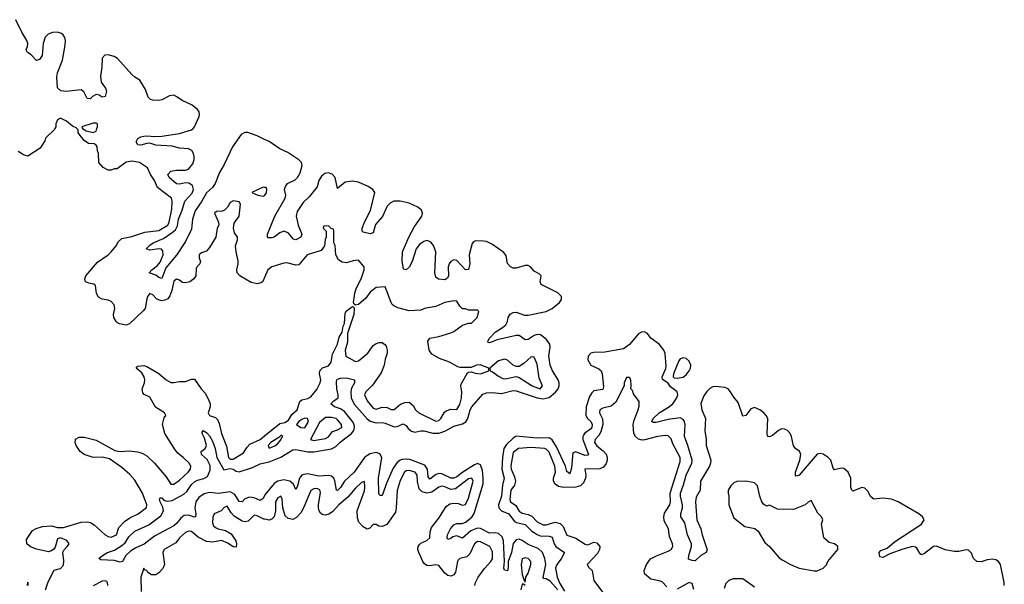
# Model space of a CAD drawing. Header units: inches. Extents: x 2528705 to 2676837, y 911742 to 1023252.
# Tile 70 of 143: x 2608356 to 2614966, y 966937 to 970730. Entities that reach past the tile are written whole.
import ezdxf

# ---------------------------------------------------------------- set-up
doc = ezdxf.new("R2010")
doc.units = ezdxf.units.IN
doc.header["$MEASUREMENT"] = 0
for name, color, linetype in [('C6906', 7, 'Continuous'), ('C6907', 7, 'Continuous'), ('C6916', 7, 'Continuous')]:
    doc.layers.add(name, color=color, linetype=linetype)

msp = doc.modelspace()

# ---------------------------------------------------------------- linework, layer by layer
at = {"layer": 'C6906', "color": 5}
for points, elevation in [([(2608592.7, 970000), (2608587.3, 969990), (2608530, 969934), (2608524.5, 969915.5), (2608494, 969866), (2608410, 969813.2), (2608380.9, 969820.9), (2608345.2, 969845.2)], 40), ([(2610000, 968997.2), (2609988.7, 968971.3), (2609978, 968962), (2609950, 968954.7), (2609910, 968965.1), (2609834.5, 969010), (2609815.6, 969030), (2609813, 969050), (2609822.9, 969090), (2609822.9, 969110), (2609809.2, 969170.8), (2609806, 969210), (2609819.3, 969250), (2609819, 969270), (2609797.4, 969297.4), (2609791.1, 969330), (2609797.1, 969362.9), (2609829.2, 969410), (2609838, 969490), (2609830, 969506), (2609790, 969514), (2609770, 969502), (2609750.5, 969469.5), (2609730.4, 969449.6), (2609715.8, 969444.2), (2609678.5, 969441.5), (2609664, 969430), (2609690.5, 969370), (2609693, 969350), (2609682, 969330), (2609672.7, 969270), (2609630, 969199), (2609610, 969175.3), (2609576.9, 969163.1), (2609562, 969150), (2609561, 969130), (2609570, 969106), (2609566, 969090), (2609547.7, 969072.3), (2609541.1, 969058.9), (2609539.3, 969010), (2609524.9, 968990), (2609498.8, 968970), (2609470, 968961.6), (2609450, 968964.5), (2609430, 968979.3), (2609410, 968986.6), (2609390, 968973), (2609377.6, 968910), (2609364.9, 968875.1), (2609350, 968855.5), (2609330, 968845.3), (2609310, 968842), (2609288.7, 968848.7), (2609275.1, 968855.1), (2609250, 968882.4), (2609230, 968890.8), (2609214.9, 968870), (2609210, 968854), (2609199.1, 968790), (2609185.8, 968774.2), (2609094.2, 968685.8), (2609070, 968678), (2609026, 968686), (2609012.5, 968692.5), (2609003.2, 968703.2), (2608989, 968730), (2608985.2, 968750), (2608995.1, 968790), (2608990, 968814), (2608970, 968836), (2608950, 968845.2), (2608910, 968852.7), (2608885.1, 968865.1), (2608872.3, 968890), (2608865.2, 968945.2), (2608853.3, 968953.3), (2608820.1, 968960.1), (2608799, 968970), (2608794, 968990), (2608799.6, 969010), (2608878.4, 969101.6), (2608951.1, 969150), (2608971.2, 969170), (2609004.2, 969210), (2609019.3, 969240.7), (2609040.9, 969259.1), (2609110, 969272.9), (2609197.2, 969302.8), (2609290, 969314.2), (2609350, 969349.5), (2609359.5, 969370), (2609376.6, 969456.6), (2609379.6, 969510), (2609375.1, 969530), (2609282, 969602), (2609261.6, 969650), (2609235.1, 969690), (2609215.3, 969735.3), (2609161.2, 969770), (2609110, 969778.5), (2609070, 969772.6), (2609010, 969728), (2608990, 969728), (2608970, 969718), (2608950, 969718), (2608916.4, 969736.4), (2608888, 969770), (2608886, 969830), (2608878, 969850), (2608876.4, 969876.4), (2608870, 969886), (2608855.3, 969895.3), (2608818, 969898), (2608790, 969918), (2608748, 969970), (2608748, 969990), (2608740.7, 970000)], 40), ([(2608777.3, 970000), (2608778, 969998), (2608803.6, 969983.6), (2608850, 969972), (2608870, 969982), (2608875.1, 970000)], 40), ([(2610000, 969925.1), (2609950, 969948.7), (2609888.9, 969971.1), (2609868.6, 969971.4), (2609842.5, 969957.5), (2609784.5, 969875.5), (2609730, 969756.4), (2609697.1, 969702.9), (2609668.6, 969630), (2609650, 969603.2), (2609610, 969567.5), (2609579.1, 969510), (2609534.6, 969445.4), (2609516.4, 969390), (2609510, 969322.3), (2609470, 969239.9), (2609410, 969147.5), (2609336.6, 969063.4), (2609310, 968991.1), (2609290, 968998), (2609270, 969014.6), (2609226.3, 969030), (2609243.1, 969050), (2609281.5, 969078.5), (2609299.7, 969100.3), (2609320.2, 969150), (2609317.6, 969177.6), (2609309, 969189), (2609291.3, 969191.3), (2609230, 969180.9), (2609205.1, 969190), (2609230, 969215.1), (2609253.3, 969230), (2609320.9, 969259.1), (2609380.8, 969299.2), (2609401.3, 969318.7), (2609414.6, 969345.4), (2609423.5, 969390), (2609447.9, 969450), (2609464.3, 969510), (2609514.4, 969565.6), (2609522.8, 969590), (2609515.6, 969615.6), (2609491.2, 969631.2), (2609470, 969633.3), (2609430, 969625.7), (2609410, 969626.7), (2609360.5, 969670), (2609350.4, 969690), (2609370, 969713.2), (2609410, 969720.1), (2609470, 969718.3), (2609490, 969724.7), (2609518.2, 969761.8), (2609527.1, 969790), (2609527.9, 969810), (2609524.1, 969830), (2609511.9, 969851.9), (2609490, 969861.9), (2609430, 969865.9), (2609379.7, 969879.7), (2609270, 969887.6), (2609230, 969899.3), (2609210, 969898.5), (2609170, 969887.3), (2609150, 969888.4), (2609137.3, 969910), (2609150, 969931.8), (2609170, 969943.7), (2609190, 969948), (2609210, 969950.1), (2609264.4, 969944.4), (2609310, 969947.1), (2609430, 969965.5), (2609510.5, 969989.5), (2609521.4, 970000)], 20), ([(2610000, 969603), (2609990, 969604), (2609914, 969570), (2609954, 969550), (2609990, 969544.9), (2610000, 969549.1)], 40), ([(2608530, 966899.7), (2608547.1, 966952.9), (2608588.3, 967031.7), (2608630, 967044.2), (2608650, 967064.9), (2608653.7, 967093.7), (2608646.3, 967153.7), (2608652.5, 967167.5), (2608676, 967190), (2608689, 967210), (2608671.7, 967231.7), (2608630, 967249.2), (2608610, 967242), (2608594, 967186), (2608586.6, 967173.4), (2608570, 967162), (2608550, 967156.2), (2608470, 967174), (2608430, 967189.2), (2608405.2, 967210), (2608402.7, 967237.3), (2608442.5, 967297.5), (2608467.5, 967312.5), (2608510, 967324.9), (2608570, 967330.5), (2608610, 967319.1), (2608650, 967318), (2608770, 967354.4), (2608810, 967357.6), (2608831.7, 967351.7), (2608855.6, 967335.6), (2608930.7, 967270), (2608950, 967258.4), (2608970, 967254.4), (2609006.6, 967270), (2609021.3, 967318.7), (2609060.4, 967359.6), (2609095.9, 967384.1), (2609152, 967410), (2609207, 967453), (2609209.5, 967470), (2609181, 967550), (2609130, 967635.6), (2609095.5, 967675.5), (2609042.8, 967722.8), (2608959.8, 967779.8), (2608910, 967791.2), (2608850, 967787.8), (2608789.2, 967810), (2608762.7, 967830), (2608736, 967870), (2608729.3, 967890), (2608730, 967911), (2608754.5, 967925.5), (2608790, 967926), (2608870, 967905.7), (2608995.1, 967835.1), (2609030, 967830.2), (2609092.7, 967832.7), (2609147.1, 967827.1), (2609178.9, 967818.9), (2609210, 967800.4), (2609261.6, 967750), (2609339.3, 967659.3), (2609370, 967608.9), (2609390, 967610.4), (2609430, 967637), (2609487.3, 967690), (2609502.9, 967710), (2609505.1, 967730), (2609493, 967750), (2609454.3, 967790), (2609418.5, 967818.5), (2609400.4, 967840.4), (2609331.3, 967950), (2609314.7, 968010), (2609325.3, 968054.7), (2609337.2, 968070), (2609329.2, 968090), (2609267.6, 968127.6), (2609230, 968195.1), (2609192.3, 968212.3), (2609182.9, 968222.9), (2609179.5, 968250), (2609195.3, 968290), (2609197.2, 968310), (2609192, 968330), (2609176.6, 968356.6), (2609138, 968390), (2609150, 968402), (2609190, 968407.3), (2609210, 968400.5), (2609290, 968353.4), (2609338.7, 968310), (2609370, 968293.8), (2609390, 968291.6), (2609430, 968298.9), (2609470, 968299.5), (2609510, 968314.8), (2609530, 968314.8), (2609574.3, 968250), (2609601, 968221), (2609622.3, 968182.3), (2609634.6, 968150), (2609636, 968130), (2609622.4, 968090), (2609630, 968070.6), (2609670, 968057.2), (2609684.7, 968044.7), (2609696.4, 968016.4), (2609710, 967950.5), (2609744.8, 967864.8), (2609758.5, 967790), (2609770, 967778.5), (2609790, 967777.5), (2609859, 967821), (2609882.7, 967857.3), (2609902.3, 967877.7), (2609970.4, 967909.6), (2610000, 967933.4)], 40), ([(2610000, 967533.7), (2609990, 967514.6), (2609970, 967499.6), (2609930, 967516.9), (2609898.3, 967521.7), (2609868.4, 967511.6), (2609850, 967492), (2609830, 967493.5), (2609800.5, 967540.5), (2609770, 967557.7), (2609690, 967547.2), (2609630, 967552.9), (2609595.2, 967544.8), (2609559.2, 967520.8), (2609538.5, 967490), (2609532.1, 967450), (2609539.2, 967410), (2609536.4, 967390), (2609530, 967387.8), (2609490, 967401.8), (2609461.4, 967398.6), (2609439.2, 967380.8), (2609410, 967344.6), (2609390, 967329.9), (2609260.5, 967259.5), (2609192.7, 967207.3), (2609136.8, 967183.2), (2609099.4, 967160.6), (2609068.9, 967131.1), (2609047.3, 967090), (2609030, 967085.5), (2608990, 967096), (2608901, 967101), (2608887.3, 967110), (2608913, 967130), (2608946.6, 967150), (2608993.6, 967166.4), (2609042.5, 967197.5), (2609063.3, 967216.7), (2609090, 967255), (2609130, 967293.3), (2609222.5, 967337.5), (2609304, 967396), (2609322.4, 967430), (2609316.2, 967456.2), (2609299.8, 967490), (2609295.6, 967510), (2609302.4, 967517.6), (2609310, 967518.5), (2609323, 967503), (2609337.6, 967497.6), (2609350, 967495.3), (2609379, 967501), (2609457.8, 967542.2), (2609479.2, 967560.8), (2609510, 967607.8), (2609530, 967626.5), (2609550, 967637.3), (2609592.6, 967647.4), (2609618.1, 967661.9), (2609635.8, 967704.2), (2609634.9, 967734.9), (2609614.9, 967774.9), (2609576.8, 967810), (2609574, 967826), (2609573.7, 967830), (2609601.5, 967850), (2609609.9, 967870), (2609597.9, 967917.9), (2609581, 967950), (2609581, 967959), (2609588.7, 967970), (2609610, 967957.4), (2609630, 967933.9), (2609650, 967898.4), (2609668, 967850), (2609680.7, 967790), (2609727, 967707), (2609770, 967715), (2609790, 967710.1), (2609810, 967696.4), (2609830, 967693.3), (2609918.4, 967721.6), (2609970, 967746.7), (2610000, 967753.2)], 20), ([(2610000, 967374.2), (2609995.1, 967375.1), (2609950, 967397.6), (2609930, 967400.5), (2609890, 967361.3), (2609870, 967357.2), (2609850, 967361.2), (2609795.9, 967395.9), (2609776.9, 967416.9), (2609750, 967460.9), (2609730, 967453.2), (2609708.6, 967431.4), (2609661, 967410), (2609652.3, 967387.7), (2609650.3, 967350), (2609658.5, 967330), (2609670, 967318.5), (2609688, 967310), (2609738.9, 967298.9), (2609775.3, 967275.3), (2609806.9, 967230), (2609812.4, 967210), (2609810, 967187.6), (2609790, 967189.7), (2609753.7, 967213.7), (2609710.5, 967230.5), (2609650, 967221), (2609610, 967225.3), (2609554.4, 967254.4), (2609510, 967291.6), (2609490, 967294.2), (2609470, 967284), (2609430, 967249.6), (2609404.1, 967215.9), (2609325.7, 967170), (2609317.4, 967150), (2609327.6, 967070), (2609316.9, 967043.1), (2609290, 967015.1), (2609270, 967001.7), (2609241.8, 967001.8), (2609216.6, 967016.6), (2609210, 967029), (2609194.6, 967034.6), (2609190, 967046), (2609170, 966986), (2609171.4, 966888.6)], 40), ([(2608947.3, 966930), (2608946, 966950), (2608937.4, 966957.4), (2608930, 966960.7), (2608910, 966958), (2608850, 966926.6)], 40), ([(2608408, 966930), (2608410, 966952), (2608412, 966930)], 40)]:
    msp.add_lwpolyline(points, dxfattribs=dict(at, elevation=elevation))
at = {"layer": 'C6907', "color": 5}
for points, elevation in [([(2609521.4, 970000), (2609530.8, 970009.2), (2609560.9, 970079.1), (2609564, 970090), (2609560.8, 970110), (2609550, 970126.1), (2609514.8, 970154.8), (2609447.2, 970187.2), (2609412.1, 970212.1), (2609390, 970221.8), (2609361.2, 970218.8), (2609310, 970192), (2609290, 970186.5), (2609249.4, 970189.4), (2609234.8, 970194.8), (2609219.1, 970210), (2609200.6, 970260.6), (2609163.9, 970323.9), (2609130, 970344.3), (2609110, 970362.4), (2609012.7, 970470), (2608990, 970482.6), (2608950, 970493.5), (2608928.1, 970491.9), (2608909.6, 970470.4), (2608908.6, 970410), (2608899.2, 970350), (2608903.3, 970310), (2608932.6, 970270), (2608939.8, 970250), (2608930, 970213.7), (2608910, 970209), (2608890, 970222.6), (2608870, 970227.6), (2608845.1, 970214.9), (2608830, 970197.8), (2608810, 970199.8), (2608786, 970246), (2608770, 970257.9), (2608668.4, 970248.4), (2608631.6, 970251.6), (2608611.1, 970271.1), (2608606.3, 970346.3), (2608610, 970372.4), (2608642.8, 970457.2), (2608660.7, 970559.3), (2608663.5, 970590), (2608659.8, 970610), (2608649.1, 970629.1), (2608638, 970638), (2608610, 970647), (2608576.8, 970643.2), (2608548.4, 970631.6), (2608527.6, 970612.4), (2608513, 970570), (2608507.4, 970490), (2608490, 970462.9), (2608470, 970455.3), (2608434, 970494), (2608409.8, 970510), (2608402.7, 970522.7), (2608400.3, 970530), (2608409.3, 970550), (2608411.7, 970570), (2608404, 970590), (2608370, 970645.5), (2608330, 970729.9)], 20), ([(2608740.7, 970000), (2608740.4, 970000.4), (2608710, 970015.3), (2608670, 970048.7), (2608630, 970068), (2608610, 970058), (2608598, 970030), (2608598, 970010), (2608592.7, 970000)], 40), ([(2608875.1, 970000), (2608878, 970010), (2608878, 970030), (2608870, 970035.3), (2608850, 970035.3), (2608774, 970010), (2608777.3, 970000)], 40)]:
    msp.add_lwpolyline(points, dxfattribs=dict(at, elevation=elevation))
at = {"layer": 'C6916', "color": 5}
for points, elevation in [([(2610000, 967753.2), (2610030, 967759.7), (2610109.4, 967790.6), (2610190, 967841.3), (2610210, 967843.3), (2610290, 967827.2), (2610330, 967827.3), (2610450, 967847.9), (2610478.1, 967861.9), (2610508.4, 967891.6), (2610583.5, 967950), (2610598.7, 967970), (2610603.8, 967990), (2610600.8, 968010), (2610590.4, 968030.4), (2610537.3, 968097.3), (2610510, 968115.6), (2610469.8, 968130), (2610445.2, 968150), (2610464.2, 968170), (2610494.4, 968190), (2610495.4, 968210), (2610484.6, 968250), (2610483.2, 968296.8), (2610484.8, 968310), (2610490, 968314.8), (2610510, 968320.9), (2610550, 968323.2), (2610603.1, 968310), (2610603.8, 968290), (2610584.6, 968255.4), (2610579, 968230), (2610582.1, 968190), (2610589.4, 968170), (2610604.4, 968144.4), (2610689.4, 968049.4), (2610710, 968033.6), (2610750, 968021.2), (2610790, 968023.7), (2610810, 968019.6), (2610870, 967994.9), (2610890, 967997.4), (2610930, 968015.7), (2610950, 968004.5), (2610964.3, 967984.3), (2610985.5, 967965.5), (2611010, 967958), (2611050, 967968.7), (2611070, 967968.4), (2611130, 967952.7), (2611170, 967953.1), (2611210, 967964.9), (2611270, 967998.5), (2611330, 968014.8), (2611350.8, 968029.2), (2611363.9, 968050), (2611380.6, 968110), (2611391.1, 968130), (2611465.4, 968214.6), (2611490, 968224.1), (2611530, 968225.9), (2611590, 968219.4), (2611670, 968238), (2611690, 968237.8), (2611830, 968190), (2611870, 968183.5), (2611910, 968191.5), (2611952.9, 968227.1), (2611970.4, 968249.6), (2611976.8, 968270), (2611976.8, 968290), (2611971.2, 968311.2), (2611933, 968370), (2611917.7, 968410), (2611908, 968472), (2611916.7, 968530), (2611915.5, 968550), (2611890, 968582.9), (2611852, 968612), (2611830, 968615.9), (2611810, 968609.2), (2611770, 968581.4), (2611750, 968579), (2611710, 968607.5), (2611690, 968607.4), (2611561.3, 968578.7), (2611510, 968558.8), (2611502.3, 968562.3), (2611499.3, 968570), (2611510.6, 968590), (2611547.6, 968630), (2611598.5, 968661.5), (2611619.1, 968680.9), (2611630, 968702), (2611635.5, 968730), (2611650, 968752.4), (2611670, 968762.2), (2611690, 968764.1), (2611745.6, 968745.6), (2611770, 968745.7), (2611891.1, 968768.9), (2611931.2, 968788.8), (2611980.1, 968830), (2611994.5, 968850), (2611994.5, 968870), (2611970, 968894.1), (2611858, 968950), (2611851.2, 968970), (2611856.7, 969010), (2611843.4, 969023.4), (2611810, 969040.6), (2611785.2, 969070), (2611770, 969078.9), (2611750, 969078.4), (2611690, 969059.9), (2611670, 969061.5), (2611651.1, 969070), (2611631.4, 969091.4), (2611622.6, 969142.6), (2611605.9, 969165.9), (2611530, 969220.6), (2611490, 969238.8), (2611470, 969242.4), (2611416.3, 969243.7), (2611402.6, 969237.4), (2611393.3, 969226.7), (2611374.4, 969150), (2611377.3, 969090), (2611370, 969052.4), (2611350, 969050.6), (2611292, 969111.9), (2611270, 969116), (2611250, 969105.6), (2611239, 969090), (2611233.6, 969070), (2611235.5, 969010), (2611227.3, 968992.7), (2611210, 968983.4), (2611167.3, 968987.3), (2611150, 969000.4), (2611143.4, 969030), (2611149, 969170), (2611133.8, 969213.8), (2611115.9, 969235.9), (2611103, 969243), (2611090, 969245.7), (2611070, 969240.8), (2611039.8, 969220.2), (2611017.2, 969190), (2610990, 969106.6), (2610970, 969067.4), (2610950, 969048.7), (2610933.4, 969053.4), (2610924.7, 969110), (2610926.6, 969170), (2610968.8, 969270), (2611004.7, 969335.3), (2611056.6, 969410), (2611060.8, 969430), (2611054.1, 969450), (2611030.2, 969470.2), (2610970, 969496.4), (2610910.1, 969509.9), (2610867.8, 969510), (2610843, 969497), (2610823.9, 969476.1), (2610791.3, 969408.7), (2610745.8, 969354.2), (2610730, 969297.7), (2610710, 969291.8), (2610663.1, 969303.1), (2610655, 969310), (2610655, 969330), (2610670.3, 969370), (2610711.7, 969448.3), (2610740.7, 969570), (2610727.9, 969590), (2610694.9, 969610), (2610630, 969637.5), (2610590, 969644.7), (2610541.8, 969638.2), (2610490, 969596.9), (2610474.8, 969670), (2610452.9, 969692.9), (2610430, 969700.5), (2610404.3, 969695.7), (2610381.4, 969678.5), (2610365.3, 969650), (2610353.4, 969606.6), (2610299.1, 969540.9), (2610259.2, 969500.8), (2610218.5, 969441.5), (2610212.8, 969410), (2610225.1, 969350), (2610249.7, 969290), (2610243.8, 969270), (2610210, 969250.9), (2610195.4, 969255.4), (2610159.1, 969299.1), (2610130, 969308.8), (2610102.2, 969297.8), (2610065.2, 969270), (2610050, 969263.9), (2610024.8, 969264.8), (2610019.9, 969270), (2610020.1, 969290), (2610068.5, 969410), (2610139.2, 969530), (2610142.6, 969550), (2610135.1, 969590), (2610139.8, 969610), (2610155.2, 969630), (2610205, 969655), (2610221.7, 969670), (2610238.6, 969701.4), (2610252.7, 969750), (2610248, 969770), (2610230, 969789.4), (2610156.8, 969836.8), (2610103, 969863), (2610030.6, 969910.6), (2610000, 969925.1)], 20), ([(2610000, 969549.1), (2610002, 969550), (2610014, 969566), (2610016, 969590), (2610010, 969602), (2610000, 969603)], 40), ([(2610000, 967933.4), (2610103.5, 968016.5), (2610136, 968024), (2610160.3, 968039.7), (2610182.9, 968077.1), (2610219.3, 968110), (2610236, 968164), (2610250, 968176.4), (2610290, 968184.9), (2610310, 968196), (2610350, 968246.2), (2610374.3, 968290), (2610378.5, 968310), (2610369.8, 968350), (2610370.8, 968370), (2610389.8, 968390.2), (2610430, 968403.6), (2610448.2, 968430), (2610457.1, 968482.8), (2610490, 968550.5), (2610501.7, 968598.3), (2610520.7, 968630), (2610528, 968672), (2610536.4, 968690), (2610542, 968758), (2610550, 968774.6), (2610590, 968803.8), (2610599.2, 968799.2), (2610601.3, 968790), (2610598.8, 968750), (2610557.2, 968622.8), (2610555.9, 968564.1), (2610542, 968510), (2610546.3, 968470), (2610610, 968432.9), (2610630, 968439), (2610693.8, 968490), (2610730, 968541.6), (2610750, 968555.5), (2610770, 968561.6), (2610790, 968560.7), (2610808.4, 968548.4), (2610816.4, 968536.4), (2610822.4, 968510), (2610823.1, 968490), (2610810.4, 968450), (2610804, 968410), (2610782, 968358), (2610724.8, 968275.2), (2610680.3, 968230), (2610670.4, 968210), (2610690, 968168.9), (2610730, 968120.3), (2610750, 968112.7), (2610790, 968127), (2610823.8, 968123.8), (2610850, 968111), (2610870, 968111.3), (2610911.9, 968148.1), (2610940.9, 968159.1), (2610970, 968160.7), (2610998.7, 968138.7), (2611013.4, 968110), (2611034.8, 968090), (2611150, 968034), (2611170, 968037.3), (2611182.7, 968050), (2611207.6, 968092.4), (2611218.3, 968101.7), (2611250, 968113.4), (2611290, 968111), (2611310, 968146), (2611322.7, 968190), (2611325.2, 968230), (2611317.2, 968270), (2611319, 968281), (2611363.1, 968356.9), (2611370, 968362), (2611390, 968364.7), (2611414.4, 968354.4), (2611450, 968350.8), (2611506, 968370), (2611506, 968390), (2611448.5, 968411.5), (2611422, 968410), (2611386.4, 968393.6), (2611313.6, 968393.6), (2611298, 968398), (2611242, 968430), (2611174.7, 968454.7), (2611122.9, 968482.9), (2611105.2, 968510), (2611095.3, 968570), (2611110, 968591.3), (2611170, 968602.8), (2611250, 968626.8), (2611270, 968636), (2611330, 968678), (2611370, 968692), (2611390, 968692), (2611428, 968730), (2611438, 968770), (2611430, 968778), (2611370, 968778), (2611350, 968788), (2611330, 968788), (2611310, 968806), (2611290, 968838), (2611270, 968842), (2611210, 968829), (2611150, 968802.7), (2611074, 968790), (2611050, 968778), (2610970, 968773.2), (2610895.2, 968795.2), (2610867.9, 968807.9), (2610857.6, 968817.6), (2610849.2, 968830), (2610810, 968935.3), (2610750, 968931.5), (2610710, 968900.5), (2610680.6, 968859.4), (2610630, 968817.7), (2610610, 968811.8), (2610600.1, 968820.1), (2610597.4, 968830), (2610606.2, 968893.8), (2610615.2, 968924.8), (2610649.3, 968990), (2610668, 969050), (2610668, 969070), (2610630, 969114), (2610594, 969110), (2610550, 969097.2), (2610522, 969102), (2610497.5, 969117.5), (2610479.3, 969150), (2610473.2, 969213.2), (2610466, 969230), (2610466, 969310), (2610462, 969322), (2610447.3, 969327.3), (2610430, 969346), (2610398, 969342), (2610394, 969330), (2610414, 969310), (2610414, 969270), (2610406.4, 969253.6), (2610402, 969210), (2610381, 969179), (2610286.8, 969150), (2610230, 969084), (2610210, 969081.2), (2610150, 969096), (2610130, 969095.1), (2610050, 969069.4), (2610023, 969050), (2610000, 968997.2)], 40), ([(2614965.7, 966930), (2614966.2, 966950), (2614941.2, 967070), (2614928.1, 967090), (2614910, 967100.9), (2614890, 967105.3), (2614850, 967101.1), (2614810, 967088.7), (2614782.4, 967090), (2614759.3, 967110), (2614745.6, 967145.6), (2614726.9, 967166.9), (2614709.7, 967169.7), (2614661.8, 967158.2), (2614630, 967158), (2614570, 967169.6), (2614510, 967192.4), (2614490, 967190.7), (2614430, 967143), (2614410, 967135.3), (2614401.5, 967141.5), (2614379.2, 967179.2), (2614370, 967186.5), (2614350, 967190.3), (2614285.9, 967174.1), (2614197.5, 967142.6), (2614150, 967118.2), (2614130, 967120.7), (2614126.2, 967150), (2614136.9, 967163.1), (2614180, 967180), (2614230, 967223.1), (2614410, 967340.2), (2614427.3, 967370), (2614418, 967390), (2614393.2, 967410), (2614253.6, 967490), (2614210, 967508.3), (2614150, 967515.7), (2614089.3, 967509.3), (2614070, 967524.4), (2614050, 967562.4), (2614030, 967582.7), (2614010, 967587.9), (2613950, 967562.8), (2613942, 967570), (2613935.8, 967590), (2613936.3, 967650), (2613918.4, 967690), (2613890, 967714), (2613870, 967716.4), (2613826.3, 967706.3), (2613817.9, 967717.9), (2613801.3, 967770), (2613783.6, 967790), (2613750, 967811.3), (2613730, 967816), (2613709.8, 967810.2), (2613590, 967669.8), (2613570, 967664), (2613564.7, 967670), (2613564.5, 967690), (2613594.6, 967770), (2613599.9, 967810), (2613590.9, 967830.9), (2613566, 967846), (2613550, 967868), (2613538.4, 967930), (2613528.4, 967950), (2613510, 967970.3), (2613490, 967980.1), (2613470, 967980.6), (2613449.8, 967970.2), (2613410, 967937.5), (2613390, 967928), (2613382, 967930), (2613376, 967936), (2613374.9, 967950), (2613377.7, 968050), (2613368.3, 968070), (2613351, 968090), (2613324.6, 968110), (2613290, 968125.2), (2613264.4, 968115.6), (2613230, 968070.8), (2613210, 968066.4), (2613179.2, 968159.2), (2613150, 968193.3), (2613128.8, 968230), (2613111.6, 968250), (2613090, 968259.3), (2613030, 968265.4), (2613010, 968263.1), (2612990, 968253.1), (2612970, 968232.9), (2612950, 968202.4), (2612930, 968151.1), (2612936.5, 968110), (2612959.9, 968050), (2612955.4, 967970), (2612965.6, 967910), (2612965.5, 967870), (2612995.6, 967770), (2612994.8, 967750), (2612987, 967730), (2612926.1, 967630), (2612923.5, 967570), (2612897.1, 967522.9), (2612892.6, 967490), (2612903, 967370), (2612928.6, 967310), (2612937.6, 967270), (2612971.8, 967168.2), (2612964.2, 967150), (2612928.7, 967131.3), (2612890, 967094.8), (2612870, 967096.5), (2612846.9, 967106.9), (2612847.3, 967130), (2612867.2, 967190), (2612866.4, 967210), (2612839.2, 967270), (2612821.4, 967350), (2612795.5, 967390), (2612794.5, 967410), (2612805.7, 967450), (2612806, 967470), (2612791.4, 967530), (2612792.3, 967550), (2612813.6, 967606.4), (2612829.8, 967670.2), (2612867.6, 967750), (2612869.7, 967770), (2612842.7, 967870), (2612820, 967930), (2612823, 968010), (2612819.8, 968030), (2612810, 968045), (2612790, 968054.3), (2612710, 968043.8), (2612630, 968023.9), (2612610, 968024.9), (2612600.4, 968030), (2612608.5, 968050), (2612648.8, 968090), (2612712.4, 968127.6), (2612741, 968150), (2612768.8, 968190), (2612773.7, 968210), (2612770, 968231.1), (2612724.6, 968264.6), (2612709.1, 968289.1), (2612672.1, 968312.1), (2612669.9, 968330), (2612694.1, 968385.9), (2612696.6, 968403.4), (2612688.4, 968488.4), (2612681.3, 968510), (2612650, 968550.3), (2612593.7, 968590), (2612570, 968621.4), (2612550, 968633.1), (2612530, 968630.3), (2612510, 968619), (2612451, 968549), (2612410, 968518.7), (2612284.1, 968496), (2612210, 968495), (2612190, 968489.1), (2612171.7, 968470), (2612170, 968443.9), (2612189.7, 968410), (2612243.6, 968383.5), (2612259.9, 968370), (2612266.4, 968350), (2612275.4, 968264.6), (2612270, 968246.5), (2612210, 968236.4), (2612196.2, 968223.8), (2612181.9, 968198.1), (2612160, 968130), (2612157, 968070), (2612168.5, 968050), (2612190.8, 968030), (2612199.6, 968010), (2612196.5, 967990), (2612190, 967980.6), (2612149, 967951), (2612140.8, 967939.2), (2612136.1, 967930), (2612136, 967910), (2612174.7, 967810), (2612170, 967804.5), (2612150, 967802.1), (2612090, 967826.2), (2612070, 967819.2), (2612061.1, 967718.9), (2612050, 967678.8), (2612030, 967695.4), (2612019.8, 967730), (2611960.9, 967860.9), (2611930, 967907.4), (2611910, 967921.5), (2611830, 967919.8), (2611690, 967933.3), (2611670, 967919.7), (2611624.7, 967875.3), (2611606.5, 967850), (2611597.3, 967790), (2611593.1, 967710), (2611608.3, 967650), (2611596.9, 967603.1), (2611590.3, 967530), (2611570.4, 967470), (2611573.2, 967450), (2611590, 967431.4), (2611639.2, 967410), (2611678.9, 967358.9), (2611692, 967352), (2611750, 967338.8), (2611795, 967295), (2611830, 967271.9), (2611850, 967262.9), (2611910, 967260.3), (2611930, 967252.7), (2611943.3, 967210), (2611954.6, 967190), (2612012.6, 967150), (2611992.4, 967107.6), (2611961.9, 967070), (2611953.5, 967046.5), (2611965.3, 966985.3), (2611982.9, 966942.9), (2612012.8, 966890)], 20), ([(2612700.5, 966920.5), (2612670, 966952.7), (2612650, 966960.9), (2612592.3, 966972.3), (2612550, 967008), (2612549, 967030), (2612563.7, 967070), (2612591.1, 967108.9), (2612630.8, 967129.2), (2612710, 967159.3), (2612730, 967170.8), (2612740.7, 967190), (2612739.6, 967210), (2612718.9, 967258.9), (2612711, 967310), (2612682.4, 967362.4), (2612680.4, 967390), (2612686, 967414), (2612719.7, 967470), (2612724.7, 967490), (2612723.8, 967550), (2612790, 967762.8), (2612790.7, 967790), (2612740.8, 967880.8), (2612730, 967913.2), (2612710, 967934), (2612690, 967936.3), (2612638, 967930), (2612553.3, 967906.7), (2612534.3, 967905.7), (2612510, 967911.4), (2612489.8, 967929.8), (2612479.3, 967950), (2612474.6, 968010), (2612481.2, 968038.8), (2612508.7, 968108.7), (2612514.6, 968134.6), (2612514.6, 968165.4), (2612477.2, 968217.2), (2612470, 968238), (2612458, 968250), (2612462, 968270), (2612458, 968310), (2612450, 968326), (2612430, 968326), (2612414, 968290), (2612414, 968270), (2612359.2, 968160.8), (2612326.3, 968133.7), (2612270, 968119.5), (2612250.7, 968109.3), (2612248.8, 968090), (2612268.2, 968048.2), (2612271.4, 968010), (2612258.4, 967961.6), (2612243.2, 967936.8), (2612218.6, 967910), (2612215.2, 967890), (2612230, 967867.8), (2612274.1, 967834.1), (2612292.3, 967812.3), (2612299.7, 967790), (2612299.3, 967770), (2612292.4, 967747.6), (2612275.3, 967724.7), (2612250, 967713.7), (2612151.3, 967710), (2612157.3, 967670), (2612154.7, 967650), (2612140.4, 967619.6), (2612120.6, 967599.4), (2612090, 967588.6), (2612010, 967587.3), (2611973.5, 967593.5), (2611950.9, 967610), (2611940.9, 967630), (2611940.8, 967650), (2611952.7, 967690), (2611949.8, 967730), (2611910, 967824.2), (2611890, 967845.7), (2611879.3, 967850), (2611790, 967855.2), (2611705.5, 967850), (2611670, 967822.9), (2611652.7, 967732.7), (2611655.9, 967710), (2611678.8, 967658.8), (2611684.1, 967630), (2611677.1, 967602.9), (2611654, 967570), (2611646.7, 967506.7), (2611652.2, 967490), (2611686.1, 967466.1), (2611710, 967428.2), (2611730, 967414.7), (2611770, 967406.3), (2611794.8, 967394.8), (2611830, 967357.3), (2611870, 967336.5), (2611890, 967337.2), (2611950, 967354.2), (2611984.6, 967344.6), (2612004.7, 967324.7), (2612030, 967267.4), (2612090, 967247.5), (2612153.1, 967206.9), (2612170, 967203), (2612210, 967220.5), (2612230, 967214.9), (2612250.3, 967190.3), (2612248.8, 967170), (2612236.3, 967143.7), (2612166, 967070), (2612178, 967050), (2612198.8, 967030), (2612210, 966962), (2612274.6, 966874.6)], 40), ([(2611970, 966899.2), (2611918.2, 966958.2), (2611890, 966973), (2611875.4, 966975.4), (2611870, 966982.9), (2611887.4, 967070), (2611881.9, 967110), (2611866.3, 967150), (2611836.6, 967176.6), (2611770, 967203.9), (2611730, 967232.2), (2611710, 967241.3), (2611690, 967236.4), (2611669.8, 967210.2), (2611658.1, 967150), (2611634.6, 967090), (2611634.7, 967050), (2611630, 967027.7), (2611610, 967032), (2611606.2, 967046.2), (2611609.9, 967090.1), (2611605.1, 967230), (2611595.9, 967255.9), (2611570, 967277.8), (2611550, 967282.1), (2611510, 967281.3), (2611450, 967312.6), (2611430, 967314.1), (2611384.7, 967295.3), (2611330, 967246.6), (2611290, 967262), (2611263.8, 967256.2), (2611250, 967244.1), (2611230, 967238), (2611225.9, 967250), (2611227.4, 967270), (2611249.4, 967310), (2611270, 967335.6), (2611290, 967344.8), (2611330, 967346.1), (2611350, 967353.6), (2611391.9, 967388.1), (2611408.2, 967411.8), (2611466.9, 967613.1), (2611468.7, 967650), (2611462.5, 967702.5), (2611450, 967739.9), (2611430, 967748.1), (2611410, 967739), (2611330.5, 967690), (2611290, 967658.9), (2611270, 967650.5), (2611250, 967650.7), (2611190, 967679.7), (2611170, 967681.3), (2611148, 967672), (2611110, 967643.8), (2611099.4, 967659.4), (2611094.9, 967710), (2611076.4, 967736.4), (2610974.4, 967774.4), (2610950, 967777.8), (2610925, 967775), (2610910, 967769.9), (2610890, 967754.5), (2610863.5, 967716.5), (2610820, 967620), (2610790, 967533), (2610773.6, 967533.6), (2610766.9, 967546.9), (2610764.5, 967650), (2610787.9, 967790), (2610774.6, 967814.5), (2610750, 967822.8), (2610707.1, 967812.9), (2610671.3, 967790), (2610602.1, 967690), (2610537.8, 967630), (2610510, 967586.5), (2610490, 967566.6), (2610482.6, 967570), (2610473, 967633), (2610464.8, 967650), (2610450, 967663.9), (2610430, 967666.9), (2610362.7, 967662.7), (2610290, 967678.7), (2610264.2, 967675.8), (2610250.3, 967669.7), (2610240.8, 967659.2), (2610234.2, 967650), (2610221.5, 967598.5), (2610210, 967574), (2610194.6, 967610), (2610169.1, 967630), (2610130, 967639.5), (2610089.8, 967630.2), (2610065.7, 967614.3), (2610002.2, 967537.8), (2610000, 967533.7)], 20), ([(2611412, 966930), (2611415.3, 966950), (2611433.9, 966986.1), (2611475.7, 967044.3), (2611519.7, 967090), (2611530, 967107.7), (2611530, 967155.3), (2611512, 967190), (2611450, 967221.6), (2611430, 967225.1), (2611410, 967209.3), (2611378.6, 967141.4), (2611359, 967121), (2611310.4, 967109.7), (2611300.5, 967099.5), (2611294.4, 967090), (2611281.2, 967018.8), (2611270, 967001.6), (2611250, 966991.1), (2611230, 966996.4), (2611211.3, 967011.3), (2611170, 967063), (2611150, 967068.2), (2611110, 967060.3), (2611090, 967063.9), (2611074.9, 967074.9), (2611062.7, 967090), (2611035.1, 967150), (2611029.7, 967170.3), (2611031.3, 967190), (2611038.2, 967201.8), (2611050, 967214.4), (2611090, 967230.5), (2611109.5, 967250), (2611111.1, 967290), (2611121.6, 967318.4), (2611170, 967380.5), (2611220, 967460), (2611243.3, 967476.7), (2611270, 967483.1), (2611299.6, 967479.6), (2611330, 967468.9), (2611350, 967473), (2611370, 967516.3), (2611401.5, 967630), (2611391.6, 967650), (2611370, 967646), (2611281.4, 967578.6), (2611250, 967574.8), (2611210, 967592.5), (2611190, 967595.6), (2611170, 967589.6), (2611124, 967556), (2611090, 967548.2), (2611058.6, 967558.6), (2611039.1, 967579.1), (2611027.6, 967627.6), (2611024.4, 967670), (2611011.1, 967690), (2610970, 967701.5), (2610950, 967698.5), (2610938.7, 967690), (2610910, 967635.1), (2610890, 967568), (2610884.7, 967450), (2610878.3, 967421.7), (2610820.5, 967339.5), (2610790, 967324.7), (2610767, 967327), (2610750, 967338), (2610730, 967339), (2610706, 967314), (2610690, 967307.3), (2610662.9, 967322.9), (2610633.5, 967353.5), (2610624.2, 967384.2), (2610621.2, 967430), (2610670, 967564.7), (2610674, 967590), (2610670, 967628), (2610650, 967620.9), (2610610, 967582.9), (2610558.6, 967521.4), (2610498.9, 967470), (2610455.8, 967424.2), (2610431, 967409), (2610410, 967402.5), (2610386.8, 967406.8), (2610375.6, 967415.6), (2610367.4, 967430), (2610362.2, 967450), (2610363.1, 967470), (2610374.7, 967554.7), (2610371.7, 967571.7), (2610350, 967579.7), (2610330, 967578.3), (2610310, 967567), (2610264, 967456), (2610242.6, 967417.4), (2610214.3, 967385.7), (2610190, 967373.1), (2610158.2, 967378.2), (2610137.9, 967397.9), (2610122.8, 967450), (2610118.5, 967510), (2610110, 967529.4), (2610090, 967518.7), (2610074.6, 967490), (2610074.2, 967430), (2610065.4, 967390), (2610050, 967374.6), (2610030, 967368.9), (2610000, 967374.2)], 40), ([(2613290, 966917.2), (2613210, 966974), (2613145.4, 966974.6), (2613116.9, 966963.1), (2613096.9, 966943.1), (2613084.7, 966910)], 40), ([(2611750, 966928), (2611738, 966938), (2611730, 966938), (2611719.6, 966900.4)], 40), ([(2612881.2, 966901.2), (2612870, 966942), (2612864.7, 966944.7), (2612850, 966949), (2612770, 966905.2)], 40)]:
    msp.add_lwpolyline(points, dxfattribs=dict(at, elevation=elevation))
for points, elevation in [([(2611790, 968465.2), (2611739.9, 968420.1), (2611710, 968399.3), (2611690, 968399.3), (2611669.7, 968409.7), (2611630, 968442.7), (2611610, 968449.3), (2611570, 968439.3), (2611512, 968390), (2611514, 968370), (2611530, 968364.7), (2611570, 968334.8), (2611599.9, 968319.9), (2611617.3, 968317.3), (2611690, 968334), (2611710, 968326.7), (2611796.4, 968270), (2611850, 968250.6), (2611865.1, 968270), (2611842.9, 968322.9), (2611830, 968415.3), (2611810, 968462)], 40), ([(2612810, 968458.4), (2612790, 968452.6), (2612780.9, 968439.1), (2612746.1, 968350), (2612743.6, 968330), (2612750, 968323.9), (2612770, 968321.1), (2612810, 968329), (2612830, 968344.2), (2612849.5, 968370), (2612858.8, 968390), (2612861.5, 968410), (2612850, 968436.2), (2612830, 968453)], 20), ([(2610270, 968052.8), (2610250, 968044.4), (2610230.4, 968030), (2610214.9, 968010), (2610244, 967990), (2610270, 967989.2), (2610295, 968030), (2610288.7, 968050)], 40), ([(2610450, 968057.8), (2610410, 968057.8), (2610370, 968024.8), (2610308.8, 967910), (2610330, 967903.8), (2610370, 967908.8), (2610410, 967916.5), (2610430, 967927.7), (2610456.6, 967963.4), (2610490, 967973.7), (2610518, 967990), (2610515.6, 968010), (2610490, 968043), (2610480.7, 968050)], 40), ([(2610116.9, 967936.9), (2610110, 967936.9), (2610096.7, 967923.3), (2610041.7, 967890), (2610023.9, 967870), (2610030, 967850.7), (2610070, 967866.9), (2610090, 967883.1), (2610110, 967908.5), (2610115.5, 967924.5), (2610122, 967930)], 40), ([(2613230, 967629), (2613171.6, 967628.4), (2613150, 967618), (2613130, 967598), (2613112, 967570), (2613111.3, 967550), (2613118, 967530), (2613116, 967470), (2613150, 967384.7), (2613225.2, 967325.2), (2613291, 967311), (2613314.4, 967294.4), (2613358.8, 967218.8), (2613390.8, 967190), (2613455.5, 967115.5), (2613479.9, 967099.9), (2613530, 967070.8), (2613590, 967046), (2613690, 967026.8), (2613710, 967026.8), (2613750, 967046), (2613772.9, 967067.1), (2613782, 967090), (2613848, 967170), (2613848, 967190), (2613826, 967210), (2613790, 967218), (2613755.3, 967250), (2613738, 967342), (2613748, 967370), (2613738, 967390), (2613714, 967414), (2613670, 967499), (2613650, 967489.2), (2613628.9, 967471.1), (2613550, 967439.5), (2613442.7, 967442.7), (2613390, 967468), (2613370, 967462), (2613350, 967475.3), (2613339, 967490), (2613324, 967530), (2613310, 967598), (2613290, 967618)], 40), ([(2611750, 967115.4), (2611730, 967109.2), (2611723.2, 967070), (2611730, 967002), (2611742, 966962), (2611750, 966952), (2611755.1, 966984.9), (2611770, 967011), (2611787.6, 967070), (2611787.3, 967090), (2611770, 967109.5)], 40)]:
    msp.add_lwpolyline(points, close=True, dxfattribs=dict(at, elevation=elevation))

doc.saveas('drawing.dxf')
